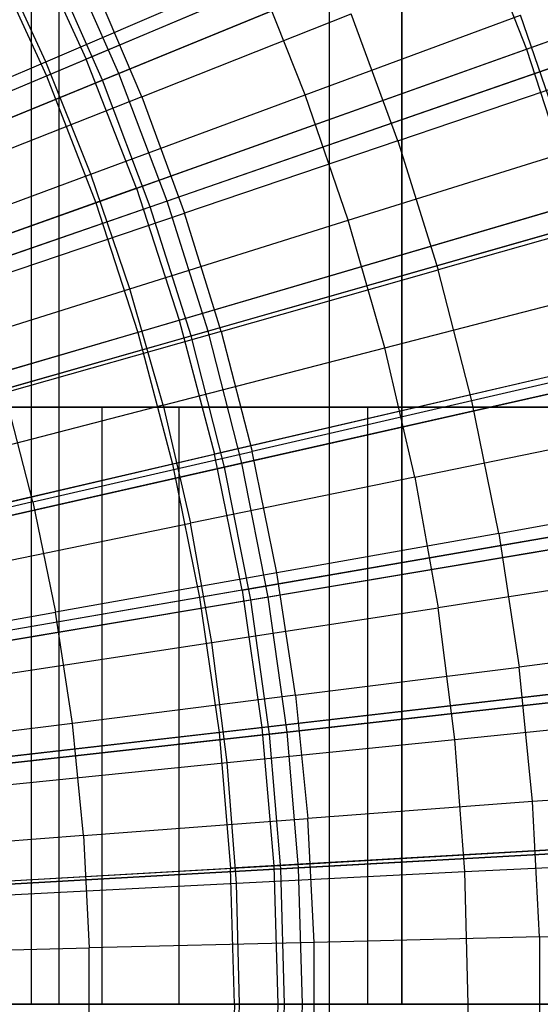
# Model space of a CAD drawing. Extents: x 0.1 to 12.1, y -6 to 6.
# Tile 218 of 256: x 7.514 to 7.863, y 0 to 0.66. Entities that reach past the tile are written whole.
import ezdxf

# ---------------------------------------------------------------- set-up
doc = ezdxf.new("R2010")
doc.units = 0
doc.header["$LTSCALE"] = 2.54
doc.layers.get('0').update_dxf_attribs({"linetype": 'CONTINUOUS'})

# ---------------------------------------------------------------- blocks, each defined once
blk = doc.blocks.new('DROPS_COLOR_B-11195_STL')
at = {"color": 0}
for p, q in [((7.72166, -0.9, 47.57308), (7.72166, 0.9, 47.57308)), ((7.72166, -0.9, 47.57308), (7.72166, 0.9, 47.57308)), ((7.72166, -0.9, 40.29602), (7.72166, 0.9, 40.29602)), ((7.72166, -0.9, 40.29602), (7.72166, 0.9, 40.29602)), ((7.52207, 0, 32.16845), (7.52207, 0.8, 32.16845)), ((7.52207, 0, 32.16845), (7.52207, 0.8, 32.16845)), ((7.52207, 0, 21.70531), (7.52207, 0.8, 21.70531)), ((7.52207, 0, 21.70531), (7.52207, 0.8, 21.70531)), ((7.54029, 0.8, 31.93688), (7.54029, 0, 31.93688)), ((7.54029, 0.8, 21.93688), (7.54029, 0, 21.93688)), ((7.54029, 0.8, 31.93688), (7.54029, 0, 31.93688)), ((7.54029, 0.8, 21.93688), (7.54029, 0, 21.93688)), ((7.7701, 0, 36.63535), (7.7701, 0.8, 36.63535)), ((7.7701, 0, 36.63535), (7.7701, 0.8, 36.63535)), ((7.7701, 0.8, 17.23842), (7.7701, 0, 17.23842)), ((7.7701, 0.8, 17.23842), (7.7701, 0, 17.23842)), ((7.84018, 0.75231, 13.16251), (7.55864, 0.63333, 13.27646)), ((7.84018, 0.75231, 13.16251), (7.55864, 0.63333, 13.27646)), ((7.53201, 0.62208, 2.1004), (7.81409, 0.74128, 2.21277)), ((7.53201, 0.62208, 2.1004), (7.81409, 0.74128, 2.21277)), ((7.81409, 0.74128, 2.21277), (7.85355, 0.63994, 2.21277)), ((7.81409, 0.74128, 2.21277), (7.85355, 0.63994, 2.21277)), ((7.85355, 0.63994, 2.21277), (8.13569, 0.7406, 2.3419)), ((7.85355, 0.63994, 2.21277), (8.13569, 0.7406, 2.3419)), ((7.52004, 0.71785, 13.27646), (7.55864, 0.63333, 13.27646)), ((7.52004, 0.71785, 13.27646), (7.55864, 0.63333, 13.27646)), ((7.49409, 0.7051, 2.1004), (7.53201, 0.62208, 2.1004)), ((7.49409, 0.7051, 2.1004), (7.53201, 0.62208, 2.1004)), ((7.53162, 0.63151, 13.54139), (7.49775, 0.70523, 13.54139)), ((7.53162, 0.63151, 13.54139), (7.49775, 0.70523, 13.54139)), ((7.53162, 0.63151, 13.54139), (7.67247, 0.69195, 13.48337)), ((7.53162, 0.63151, 13.54139), (7.67247, 0.69195, 13.48337)), ((7.70544, 0.60939, 13.48337), (7.67247, 0.69195, 13.48337)), ((7.70544, 0.60939, 13.48337), (7.67247, 0.69195, 13.48337)), ((7.5959, 0.60809, 13.60807), (7.56341, 0.68449, 13.60807)), ((7.5959, 0.60809, 13.60807), (7.56341, 0.68449, 13.60807)), ((7.5959, 0.60809, 13.60807), (7.73627, 0.66367, 13.55036)), ((7.5959, 0.60809, 13.60807), (7.73627, 0.66367, 13.55036)), ((7.70544, 0.60939, 13.48337), (7.84969, 0.66281, 13.42089)), ((7.70544, 0.60939, 13.48337), (7.84969, 0.66281, 13.42089)), ((7.7675, 0.57861, 13.55036), (7.73627, 0.66367, 13.55036)), ((7.7675, 0.57861, 13.55036), (7.73627, 0.66367, 13.55036)), ((7.88096, 0.57132, 13.42089), (7.84969, 0.66281, 13.42089)), ((7.88096, 0.57132, 13.42089), (7.84969, 0.66281, 13.42089)), ((7.59235, 0.54674, 13.27646), (7.88023, 0.64946, 13.16251)), ((7.59235, 0.54674, 13.27646), (7.88023, 0.64946, 13.16251)), ((7.56512, 0.53703, 2.1004), (7.85355, 0.63994, 2.21277)), ((7.56512, 0.53703, 2.1004), (7.85355, 0.63994, 2.21277)), ((7.85355, 0.63994, 2.21277), (7.88716, 0.5365, 2.21277)), ((7.85355, 0.63994, 2.21277), (7.88716, 0.5365, 2.21277)), ((7.27172, 0.51208, 13.37336), (7.55864, 0.63333, 13.27646)), ((7.27172, 0.51208, 13.37336), (7.55864, 0.63333, 13.27646)), ((7.59235, 0.54674, 13.27646), (7.55864, 0.63333, 13.27646)), ((7.59235, 0.54674, 13.27646), (7.55864, 0.63333, 13.27646)), ((7.39115, 0.57123, 13.59504), (7.53162, 0.63151, 13.54139)), ((7.39115, 0.57123, 13.59504), (7.53162, 0.63151, 13.54139)), ((7.56172, 0.55616, 13.54139), (7.53162, 0.63151, 13.54139)), ((7.56172, 0.55616, 13.54139), (7.53162, 0.63151, 13.54139)), ((7.7675, 0.57861, 13.55036), (7.91075, 0.62715, 13.48847)), ((7.7675, 0.57861, 13.55036), (7.91075, 0.62715, 13.48847)), ((7.24463, 0.50063, 2.00512), (7.53201, 0.62208, 2.1004)), ((7.24463, 0.50063, 2.00512), (7.53201, 0.62208, 2.1004)), ((7.53201, 0.62208, 2.1004), (7.56512, 0.53703, 2.1004)), ((7.53201, 0.62208, 2.1004), (7.56512, 0.53703, 2.1004)), ((7.5959, 0.60809, 13.60807), (7.45582, 0.55263, 13.66163)), ((7.5959, 0.60809, 13.60807), (7.45582, 0.55263, 13.66163)), ((7.56172, 0.55616, 13.54139), (7.70544, 0.60939, 13.48337)), ((7.56172, 0.55616, 13.54139), (7.70544, 0.60939, 13.48337)), ((7.5959, 0.60809, 13.60807), (7.62452, 0.53016, 13.60807)), ((7.5959, 0.60809, 13.60807), (7.62452, 0.53016, 13.60807)), ((7.7342, 0.52527, 13.48337), (7.70544, 0.60939, 13.48337)), ((7.7342, 0.52527, 13.48337), (7.70544, 0.60939, 13.48337)), ((7.7675, 0.57861, 13.55036), (7.62452, 0.53016, 13.60807)), ((7.7675, 0.57861, 13.55036), (7.62452, 0.53016, 13.60807)), ((7.7675, 0.57861, 13.55036), (7.79441, 0.49209, 13.55036)), ((7.7675, 0.57861, 13.55036), (7.79441, 0.49209, 13.55036)), ((7.7342, 0.52527, 13.48337), (7.88096, 0.57132, 13.42089)), ((7.7342, 0.52527, 13.48337), (7.88096, 0.57132, 13.42089)), ((7.41837, 0.50307, 13.59504), (7.56172, 0.55616, 13.54139)), ((7.41837, 0.50307, 13.59504), (7.56172, 0.55616, 13.54139)), ((7.58796, 0.47939, 13.54139), (7.56172, 0.55616, 13.54139)), ((7.58796, 0.47939, 13.54139), (7.56172, 0.55616, 13.54139)), ((7.59235, 0.54674, 13.27646), (7.29898, 0.44207, 13.37336)), ((7.59235, 0.54674, 13.27646), (7.29898, 0.44207, 13.37336)), ((7.59235, 0.54674, 13.27646), (7.62106, 0.45837, 13.27646)), ((7.59235, 0.54674, 13.27646), (7.62106, 0.45837, 13.27646)), ((7.62106, 0.45837, 13.27646), (7.91433, 0.54448, 13.16251)), ((7.62106, 0.45837, 13.27646), (7.91433, 0.54448, 13.16251)), ((7.27128, 0.43218, 2.00512), (7.56512, 0.53703, 2.1004)), ((7.27128, 0.43218, 2.00512), (7.56512, 0.53703, 2.1004)), ((7.56512, 0.53703, 2.1004), (7.59332, 0.45022, 2.1004)), ((7.56512, 0.53703, 2.1004), (7.59332, 0.45022, 2.1004)), ((7.88716, 0.5365, 2.21277), (7.59332, 0.45022, 2.1004)), ((7.88716, 0.5365, 2.21277), (7.59332, 0.45022, 2.1004)), ((7.48182, 0.4818, 13.66163), (7.62452, 0.53016, 13.60807)), ((7.48182, 0.4818, 13.66163), (7.62452, 0.53016, 13.60807)), ((7.64918, 0.45088, 13.60807), (7.62452, 0.53016, 13.60807)), ((7.64918, 0.45088, 13.60807), (7.62452, 0.53016, 13.60807)), ((7.93992, 0.53337, 13.48847), (7.79441, 0.49209, 13.55036)), ((7.93992, 0.53337, 13.48847), (7.79441, 0.49209, 13.55036)), ((7.58796, 0.47939, 13.54139), (7.7342, 0.52527, 13.48337)), ((7.58796, 0.47939, 13.54139), (7.7342, 0.52527, 13.48337)), ((7.75865, 0.4398, 13.48337), (7.7342, 0.52527, 13.48337)), ((7.75865, 0.4398, 13.48337), (7.7342, 0.52527, 13.48337)), ((7.64918, 0.45088, 13.60807), (7.79441, 0.49209, 13.55036)), ((7.64918, 0.45088, 13.60807), (7.79441, 0.49209, 13.55036)), ((7.81695, 0.40432, 13.55036), (7.79441, 0.49209, 13.55036)), ((7.81695, 0.40432, 13.55036), (7.79441, 0.49209, 13.55036)), ((7.44211, 0.43363, 13.59504), (7.58796, 0.47939, 13.54139)), ((7.44211, 0.43363, 13.59504), (7.58796, 0.47939, 13.54139)), ((7.61028, 0.40139, 13.54139), (7.58796, 0.47939, 13.54139)), ((7.61028, 0.40139, 13.54139), (7.58796, 0.47939, 13.54139)), ((7.75865, 0.4398, 13.48337), (7.90756, 0.47836, 13.42089)), ((7.75865, 0.4398, 13.48337), (7.90756, 0.47836, 13.42089)), ((7.32219, 0.37061, 13.37336), (7.62106, 0.45837, 13.27646)), ((7.32219, 0.37061, 13.37336), (7.62106, 0.45837, 13.27646)), ((7.62106, 0.45837, 13.27646), (7.64468, 0.3685, 13.27646)), ((7.62106, 0.45837, 13.27646), (7.64468, 0.3685, 13.27646)), ((7.59332, 0.45022, 2.1004), (7.29398, 0.36233, 2.00512)), ((7.59332, 0.45022, 2.1004), (7.29398, 0.36233, 2.00512)), ((7.64918, 0.45088, 13.60807), (7.50423, 0.40976, 13.66163)), ((7.64918, 0.45088, 13.60807), (7.50423, 0.40976, 13.66163)), ((7.59332, 0.45022, 2.1004), (7.61653, 0.36195, 2.1004)), ((7.59332, 0.45022, 2.1004), (7.61653, 0.36195, 2.1004)), ((7.64918, 0.45088, 13.60807), (7.66982, 0.37046, 13.60807)), ((7.64918, 0.45088, 13.60807), (7.66982, 0.37046, 13.60807)), ((7.61028, 0.40139, 13.54139), (7.75865, 0.4398, 13.48337)), ((7.61028, 0.40139, 13.54139), (7.75865, 0.4398, 13.48337)), ((7.94239, 0.43773, 13.16251), (7.64468, 0.3685, 13.27646)), ((7.94239, 0.43773, 13.16251), (7.64468, 0.3685, 13.27646)), ((7.77875, 0.3532, 13.48337), (7.75865, 0.4398, 13.48337)), ((7.77875, 0.3532, 13.48337), (7.75865, 0.4398, 13.48337)), ((7.96435, 0.43824, 13.48847), (7.81695, 0.40432, 13.55036)), ((7.96435, 0.43824, 13.48847), (7.81695, 0.40432, 13.55036)), ((7.9148, 0.43132, 2.21277), (7.61653, 0.36195, 2.1004)), ((7.9148, 0.43132, 2.21277), (7.61653, 0.36195, 2.1004)), ((7.523, 0.33667, 13.66163), (7.50423, 0.40976, 13.66163)), ((7.523, 0.33667, 13.66163), (7.50423, 0.40976, 13.66163)), ((7.81695, 0.40432, 13.55036), (7.66982, 0.37046, 13.60807)), ((7.81695, 0.40432, 13.55036), (7.66982, 0.37046, 13.60807)), ((7.83504, 0.31554, 13.55036), (7.81695, 0.40432, 13.55036)), ((7.83504, 0.31554, 13.55036), (7.81695, 0.40432, 13.55036)), ((7.62086, 0.4, 34.22102), (7.29871, 0.4, 34.48556)), ((7.29871, 0.4, 19.3882), (7.62086, 0.4, 19.65274)), ((7.62086, 0.4, 34.22102), (7.29871, 0.4, 34.48556)), ((7.29871, 0.4, 19.3882), (7.62086, 0.4, 19.65274)), ((7.35747, 0.4, 33.15767), (7.56932, 0.4, 32.82617)), ((7.56932, 0.4, 21.0476), (7.35747, 0.4, 20.7161)), ((7.56932, 0.4, 21.0476), (7.35747, 0.4, 20.7161)), ((7.35747, 0.4, 33.15767), (7.56932, 0.4, 32.82617)), ((7.61028, 0.40139, 13.54139), (7.4623, 0.36307, 13.59504)), ((7.61028, 0.40139, 13.54139), (7.4623, 0.36307, 13.59504)), ((7.56932, 0.4, 32.82617), (7.74724, 0.4, 32.47528)), ((7.74724, 0.4, 21.39848), (7.56932, 0.4, 21.0476)), ((7.56932, 0, 21.0476), (7.56932, 0.4, 21.0476)), ((7.74724, 0.4, 21.39848), (7.56932, 0.4, 21.0476)), ((7.56932, 0, 21.0476), (7.56932, 0.4, 21.0476)), ((7.56932, 0, 32.82617), (7.56932, 0.4, 32.82617)), ((7.56932, 0.4, 32.82617), (7.74724, 0.4, 32.47528)), ((7.56932, 0, 32.82617), (7.56932, 0.4, 32.82617)), ((7.61028, 0.40139, 13.54139), (7.62862, 0.32235, 13.54139)), ((7.61028, 0.40139, 13.54139), (7.62862, 0.32235, 13.54139)), ((7.91875, 0.4, 33.92944), (7.62086, 0.4, 34.22102)), ((7.62086, 0.4, 19.65274), (7.91875, 0.4, 19.94433)), ((7.62086, 0, 34.22102), (7.62086, 0.4, 34.22102)), ((7.91875, 0.4, 33.92944), (7.62086, 0.4, 34.22102)), ((7.62086, 0, 34.22102), (7.62086, 0.4, 34.22102)), ((7.62086, 0, 19.65274), (7.62086, 0.4, 19.65274)), ((7.62086, 0, 19.65274), (7.62086, 0.4, 19.65274)), ((7.62086, 0.4, 19.65274), (7.91875, 0.4, 19.94433)), ((7.74724, 0.4, 32.47528), (7.88946, 0.4, 32.10848)), ((7.88946, 0.4, 21.76528), (7.74724, 0.4, 21.39848)), ((7.74724, 0, 21.39848), (7.74724, 0.4, 21.39848)), ((7.88946, 0.4, 21.76528), (7.74724, 0.4, 21.39848)), ((7.74724, 0, 21.39848), (7.74724, 0.4, 21.39848)), ((7.74724, 0, 32.47528), (7.74724, 0.4, 32.47528)), ((7.74724, 0.4, 32.47528), (7.88946, 0.4, 32.10848)), ((7.74724, 0, 32.47528), (7.74724, 0.4, 32.47528)), ((7.77875, 0.3532, 13.48337), (7.92942, 0.38417, 13.42089)), ((7.77875, 0.3532, 13.48337), (7.92942, 0.38417, 13.42089)), ((7.523, 0.33667, 13.66163), (7.66982, 0.37046, 13.60807)), ((7.523, 0.33667, 13.66163), (7.66982, 0.37046, 13.60807)), ((7.6864, 0.28911, 13.60807), (7.66982, 0.37046, 13.60807)), ((7.6864, 0.28911, 13.60807), (7.66982, 0.37046, 13.60807)), ((7.34129, 0.29795, 13.37336), (7.64468, 0.3685, 13.27646)), ((7.34129, 0.29795, 13.37336), (7.64468, 0.3685, 13.27646)), ((7.66314, 0.27743, 13.27646), (7.64468, 0.3685, 13.27646)), ((7.66314, 0.27743, 13.27646), (7.64468, 0.3685, 13.27646)), ((7.61653, 0.36195, 2.1004), (7.31265, 0.29129, 2.00512)), ((7.61653, 0.36195, 2.1004), (7.31265, 0.29129, 2.00512)), ((7.61653, 0.36195, 2.1004), (7.63465, 0.2725, 2.1004)), ((7.61653, 0.36195, 2.1004), (7.63465, 0.2725, 2.1004)), ((7.77875, 0.3532, 13.48337), (7.62862, 0.32235, 13.54139)), ((7.77875, 0.3532, 13.48337), (7.62862, 0.32235, 13.54139)), ((7.77875, 0.3532, 13.48337), (7.79443, 0.2657, 13.48337)), ((7.77875, 0.3532, 13.48337), (7.79443, 0.2657, 13.48337)), ((7.523, 0.33667, 13.66163), (7.37648, 0.30296, 13.71107)), ((7.523, 0.33667, 13.66163), (7.37648, 0.30296, 13.71107)), ((7.523, 0.33667, 13.66163), (7.53806, 0.26274, 13.66163)), ((7.523, 0.33667, 13.66163), (7.53806, 0.26274, 13.66163)), ((7.83504, 0.31554, 13.55036), (7.98396, 0.34201, 13.48847)), ((7.83504, 0.31554, 13.55036), (7.98396, 0.34201, 13.48847)), ((7.9364, 0.32472, 2.21277), (7.63465, 0.2725, 2.1004)), ((7.9364, 0.32472, 2.21277), (7.63465, 0.2725, 2.1004)), ((7.66314, 0.27743, 13.27646), (7.96431, 0.32955, 13.16251)), ((7.66314, 0.27743, 13.27646), (7.96431, 0.32955, 13.16251)), ((7.47889, 0.29158, 13.59504), (7.62862, 0.32235, 13.54139)), ((7.47889, 0.29158, 13.59504), (7.62862, 0.32235, 13.54139)), ((7.64293, 0.24249, 13.54139), (7.62862, 0.32235, 13.54139)), ((7.64293, 0.24249, 13.54139), (7.62862, 0.32235, 13.54139)), ((7.83504, 0.31554, 13.55036), (7.6864, 0.28911, 13.60807)), ((7.83504, 0.31554, 13.55036), (7.6864, 0.28911, 13.60807)), ((7.83504, 0.31554, 13.55036), (7.84866, 0.22596, 13.55036)), ((7.83504, 0.31554, 13.55036), (7.84866, 0.22596, 13.55036)), ((7.6864, 0.28911, 13.60807), (7.53806, 0.26274, 13.66163)), ((7.6864, 0.28911, 13.60807), (7.53806, 0.26274, 13.66163)), ((7.69888, 0.20703, 13.60807), (7.6864, 0.28911, 13.60807)), ((7.69888, 0.20703, 13.60807), (7.6864, 0.28911, 13.60807)), ((7.94648, 0.28899, 13.42089), (7.79443, 0.2657, 13.48337)), ((7.94648, 0.28899, 13.42089), (7.79443, 0.2657, 13.48337)), ((7.66314, 0.27743, 13.27646), (7.35621, 0.22432, 13.37336)), ((7.66314, 0.27743, 13.27646), (7.35621, 0.22432, 13.37336)), ((7.66314, 0.27743, 13.27646), (7.67636, 0.18546, 13.27646)), ((7.66314, 0.27743, 13.27646), (7.67636, 0.18546, 13.27646)), ((7.63465, 0.2725, 2.1004), (7.32724, 0.2193, 2.00512)), ((7.63465, 0.2725, 2.1004), (7.32724, 0.2193, 2.00512)), ((7.63465, 0.2725, 2.1004), (7.64764, 0.18216, 2.1004)), ((7.63465, 0.2725, 2.1004), (7.64764, 0.18216, 2.1004)), ((7.64293, 0.24249, 13.54139), (7.79443, 0.2657, 13.48337)), ((7.64293, 0.24249, 13.54139), (7.79443, 0.2657, 13.48337)), ((7.80566, 0.17751, 13.48337), (7.79443, 0.2657, 13.48337)), ((7.80566, 0.17751, 13.48337), (7.79443, 0.2657, 13.48337)), ((7.39004, 0.23643, 13.71107), (7.53806, 0.26274, 13.66163)), ((7.39004, 0.23643, 13.71107), (7.53806, 0.26274, 13.66163)), ((7.5494, 0.18815, 13.66163), (7.53806, 0.26274, 13.66163)), ((7.5494, 0.18815, 13.66163), (7.53806, 0.26274, 13.66163)), ((7.99872, 0.24491, 13.48847), (7.84866, 0.22596, 13.55036)), ((7.99872, 0.24491, 13.48847), (7.84866, 0.22596, 13.55036)), ((7.49184, 0.21934, 13.59504), (7.64293, 0.24249, 13.54139)), ((7.49184, 0.21934, 13.59504), (7.64293, 0.24249, 13.54139)), ((7.65318, 0.16201, 13.54139), (7.64293, 0.24249, 13.54139)), ((7.65318, 0.16201, 13.54139), (7.64293, 0.24249, 13.54139)), ((7.69888, 0.20703, 13.60807), (7.84866, 0.22596, 13.55036)), ((7.69888, 0.20703, 13.60807), (7.84866, 0.22596, 13.55036)), ((7.85775, 0.1358, 13.55036), (7.84866, 0.22596, 13.55036)), ((7.85775, 0.1358, 13.55036), (7.84866, 0.22596, 13.55036)), ((7.67636, 0.18546, 13.27646), (7.98002, 0.2203, 13.16251)), ((7.67636, 0.18546, 13.27646), (7.98002, 0.2203, 13.16251)), ((7.95188, 0.21707, 2.21277), (7.64764, 0.18216, 2.1004)), ((7.95188, 0.21707, 2.21277), (7.64764, 0.18216, 2.1004)), ((7.69888, 0.20703, 13.60807), (7.5494, 0.18815, 13.66163)), ((7.69888, 0.20703, 13.60807), (7.5494, 0.18815, 13.66163)), ((7.69888, 0.20703, 13.60807), (7.70721, 0.12443, 13.60807)), ((7.69888, 0.20703, 13.60807), (7.70721, 0.12443, 13.60807)), ((7.80566, 0.17751, 13.48337), (7.9587, 0.19307, 13.42089)), ((7.80566, 0.17751, 13.48337), (7.9587, 0.19307, 13.42089)), ((7.36691, 0.14995, 13.37336), (7.67636, 0.18546, 13.27646)), ((7.36691, 0.14995, 13.37336), (7.67636, 0.18546, 13.27646)), ((7.5494, 0.18815, 13.66163), (7.40024, 0.16931, 13.71107)), ((7.5494, 0.18815, 13.66163), (7.40024, 0.16931, 13.71107)), ((7.55697, 0.11308, 13.66163), (7.5494, 0.18815, 13.66163)), ((7.55697, 0.11308, 13.66163), (7.5494, 0.18815, 13.66163)), ((7.67636, 0.18546, 13.27646), (7.68431, 0.09288, 13.27646)), ((7.67636, 0.18546, 13.27646), (7.68431, 0.09288, 13.27646)), ((7.64764, 0.18216, 2.1004), (7.33769, 0.1466, 2.00512)), ((7.64764, 0.18216, 2.1004), (7.33769, 0.1466, 2.00512)), ((7.64764, 0.18216, 2.1004), (7.65545, 0.09123, 2.1004)), ((7.64764, 0.18216, 2.1004), (7.65545, 0.09123, 2.1004)), ((7.65318, 0.16201, 13.54139), (7.80566, 0.17751, 13.48337)), ((7.65318, 0.16201, 13.54139), (7.80566, 0.17751, 13.48337)), ((7.81241, 0.08887, 13.48337), (7.80566, 0.17751, 13.48337)), ((7.81241, 0.08887, 13.48337), (7.80566, 0.17751, 13.48337)), ((7.50111, 0.14654, 13.59504), (7.65318, 0.16201, 13.54139)), ((7.50111, 0.14654, 13.59504), (7.65318, 0.16201, 13.54139)), ((7.65934, 0.08111, 13.54139), (7.65318, 0.16201, 13.54139)), ((7.65934, 0.08111, 13.54139), (7.65318, 0.16201, 13.54139)), ((8.00857, 0.1472, 13.48847), (7.85775, 0.1358, 13.55036)), ((8.00857, 0.1472, 13.48847), (7.85775, 0.1358, 13.55036)), ((7.85775, 0.1358, 13.55036), (7.70721, 0.12443, 13.60807)), ((7.85775, 0.1358, 13.55036), (7.70721, 0.12443, 13.60807)), ((7.8623, 0.04531, 13.55036), (7.85775, 0.1358, 13.55036)), ((7.8623, 0.04531, 13.55036), (7.85775, 0.1358, 13.55036)), ((7.55697, 0.11308, 13.66163), (7.70721, 0.12443, 13.60807)), ((7.55697, 0.11308, 13.66163), (7.70721, 0.12443, 13.60807)), ((7.71138, 0.04151, 13.60807), (7.70721, 0.12443, 13.60807)), ((7.71138, 0.04151, 13.60807), (7.70721, 0.12443, 13.60807)), ((7.55697, 0.11308, 13.66163), (7.40706, 0.10176, 13.71107)), ((7.55697, 0.11308, 13.66163), (7.40706, 0.10176, 13.71107)), ((7.55697, 0.11308, 13.66163), (7.56076, 0.03773, 13.66163)), ((7.55697, 0.11308, 13.66163), (7.56076, 0.03773, 13.66163)), ((7.96119, 0.10871, 2.21277), (7.65545, 0.09123, 2.1004)), ((7.96119, 0.10871, 2.21277), (7.65545, 0.09123, 2.1004)), ((7.68431, 0.09288, 13.27646), (7.98947, 0.11033, 13.16251)), ((7.68431, 0.09288, 13.27646), (7.98947, 0.11033, 13.16251)), ((7.37334, 0.0751, 13.37336), (7.68431, 0.09288, 13.27646)), ((7.37334, 0.0751, 13.37336), (7.68431, 0.09288, 13.27646)), ((7.68431, 0.09288, 13.27646), (7.68696, 0, 13.27646)), ((7.68431, 0.09288, 13.27646), (7.68696, 0, 13.27646)), ((7.81241, 0.08887, 13.48337), (7.96604, 0.09666, 13.42089)), ((7.81241, 0.08887, 13.48337), (7.96604, 0.09666, 13.42089)), ((7.34398, 0.07342, 2.00512), (7.65545, 0.09123, 2.1004)), ((7.34398, 0.07342, 2.00512), (7.65545, 0.09123, 2.1004)), ((7.65806, 0, 2.1004), (7.65545, 0.09123, 2.1004)), ((7.65806, 0, 2.1004), (7.65545, 0.09123, 2.1004)), ((7.65934, 0.08111, 13.54139), (7.81241, 0.08887, 13.48337)), ((7.65934, 0.08111, 13.54139), (7.81241, 0.08887, 13.48337)), ((7.81467, 0, 13.48337), (7.81241, 0.08887, 13.48337)), ((7.81467, 0, 13.48337), (7.81241, 0.08887, 13.48337)), ((7.50668, 0.07337, 13.59504), (7.65934, 0.08111, 13.54139)), ((7.50668, 0.07337, 13.59504), (7.65934, 0.08111, 13.54139)), ((7.6614, 0, 13.54139), (7.65934, 0.08111, 13.54139)), ((7.6614, 0, 13.54139), (7.65934, 0.08111, 13.54139)), ((7.8623, 0.04531, 13.55036), (8.01351, 0.04911, 13.48847)), ((7.8623, 0.04531, 13.55036), (8.01351, 0.04911, 13.48847)), ((7.71138, 0.04151, 13.60807), (7.56076, 0.03773, 13.66163)), ((7.71138, 0.04151, 13.60807), (7.56076, 0.03773, 13.66163)), ((7.8623, 0.04531, 13.55036), (7.71138, 0.04151, 13.60807)), ((7.8623, 0.04531, 13.55036), (7.71138, 0.04151, 13.60807)), ((7.71138, -0.04151, 13.60807), (7.71138, 0.04151, 13.60807)), ((7.71138, -0.04151, 13.60807), (7.71138, 0.04151, 13.60807)), ((7.8623, 0.04531, 13.55036), (7.8623, -0.04531, 13.55036)), ((7.8623, 0.04531, 13.55036), (7.8623, -0.04531, 13.55036)), ((7.41047, 0.03395, 13.71107), (7.56076, 0.03773, 13.66163)), ((7.41047, 0.03395, 13.71107), (7.56076, 0.03773, 13.66163)), ((7.56076, -0.03773, 13.66163), (7.56076, 0.03773, 13.66163)), ((7.56076, -0.03773, 13.66163), (7.56076, 0.03773, 13.66163)), ((7.65806, 0, 2.1004), (7.34607, 0, 2.00512)), ((7.65806, 0, 2.1004), (7.34607, 0, 2.00512)), ((7.37548, 0, 13.37336), (7.68696, 0, 13.27646)), ((7.37548, 0, 13.37336), (7.68696, 0, 13.27646)), ((7.50854, 0, 13.59504), (7.6614, 0, 13.54139)), ((7.50854, 0, 13.59504), (7.6614, 0, 13.54139)), ((7.65806, 0, 2.1004), (7.65545, -0.09123, 2.1004)), ((7.65806, 0, 2.1004), (7.65545, -0.09123, 2.1004)), ((7.65806, 0, 2.1004), (7.96429, 0, 2.21277)), ((7.65806, 0, 2.1004), (7.96429, 0, 2.21277)), ((7.65934, -0.08111, 13.54139), (7.6614, 0, 13.54139)), ((7.65934, -0.08111, 13.54139), (7.6614, 0, 13.54139)), ((7.6614, 0, 13.54139), (7.81467, 0, 13.48337)), ((7.6614, 0, 13.54139), (7.81467, 0, 13.48337)), ((7.68696, 0, 13.27646), (7.68431, -0.09288, 13.27646)), ((7.68696, 0, 13.27646), (7.68431, -0.09288, 13.27646)), ((7.68696, 0, 13.27646), (7.99262, 0, 13.16251)), ((7.68696, 0, 13.27646), (7.99262, 0, 13.16251)), ((7.81241, -0.08887, 13.48337), (7.81467, 0, 13.48337)), ((7.81241, -0.08887, 13.48337), (7.81467, 0, 13.48337)), ((7.81467, 0, 13.48337), (7.96849, 0, 13.42089)), ((7.81467, 0, 13.48337), (7.96849, 0, 13.42089))]:
    blk.add_line(p, q, dxfattribs=at)
blk = doc.blocks.new('GROUP_1')
at = {"color": 0}
for p, q in [((7.50954, 6.61645, 0.2261), (7.80134, 6.73613, 0.32467)), ((7.50954, 6.61645, 0.2261), (7.80134, 6.73613, 0.32467)), ((7.81216, 6.74056, 11.6713), (7.52055, 6.62096, 11.77053)), ((7.81216, 6.74056, 11.6713), (7.52055, 6.62096, 11.77053)), ((7.52055, 6.62096, 11.77053), (7.48354, 6.7045, 11.77053)), ((7.52055, 6.62096, 11.77053), (7.48354, 6.7045, 11.77053)), ((7.50954, 6.61645, 0.2261), (7.4728, 6.69938, 0.2261)), ((7.50954, 6.61645, 0.2261), (7.4728, 6.69938, 0.2261)), ((7.85066, 6.63871, 11.6713), (7.55285, 6.53549, 11.77053)), ((7.85066, 6.63871, 11.6713), (7.55285, 6.53549, 11.77053)), ((7.54162, 6.5316, 0.2261), (7.83962, 6.63488, 0.32467)), ((7.54162, 6.5316, 0.2261), (7.83962, 6.63488, 0.32467)), ((7.52055, 6.62096, 11.77053), (7.22432, 6.49947, 11.85225)), ((7.52055, 6.62096, 11.77053), (7.22432, 6.49947, 11.85225)), ((7.55285, 6.53549, 11.77053), (7.52055, 6.62096, 11.77053)), ((7.55285, 6.53549, 11.77053), (7.52055, 6.62096, 11.77053)), ((7.21316, 6.49489, 0.14503), (7.50954, 6.61645, 0.2261)), ((7.21316, 6.49489, 0.14503), (7.50954, 6.61645, 0.2261)), ((7.54162, 6.5316, 0.2261), (7.50954, 6.61645, 0.2261)), ((7.54162, 6.5316, 0.2261), (7.50954, 6.61645, 0.2261)), ((7.23894, 6.4267, 0.14503), (7.54162, 6.5316, 0.2261)), ((7.23894, 6.4267, 0.14503), (7.54162, 6.5316, 0.2261)), ((7.55285, 6.53549, 11.77053), (7.25034, 6.43065, 11.85225)), ((7.55285, 6.53549, 11.77053), (7.25034, 6.43065, 11.85225)), ((7.56893, 6.4451, 0.2261), (7.54162, 6.5316, 0.2261)), ((7.56893, 6.4451, 0.2261), (7.54162, 6.5316, 0.2261)), ((7.58036, 6.44836, 11.77053), (7.55285, 6.53549, 11.77053)), ((7.58036, 6.44836, 11.77053), (7.55285, 6.53549, 11.77053)), ((7.56893, 6.4451, 0.2261), (7.87221, 6.53166, 0.32467)), ((7.56893, 6.4451, 0.2261), (7.87221, 6.53166, 0.32467)), ((7.88345, 6.53486, 11.6713), (7.58036, 6.44836, 11.77053)), ((7.88345, 6.53486, 11.6713), (7.58036, 6.44836, 11.77053)), ((7.58036, 6.44836, 11.77053), (7.27249, 6.36049, 11.85225)), ((7.58036, 6.44836, 11.77053), (7.27249, 6.36049, 11.85225)), ((7.60299, 6.35984, 11.77053), (7.58036, 6.44836, 11.77053)), ((7.60299, 6.35984, 11.77053), (7.58036, 6.44836, 11.77053)), ((7.26089, 6.35718, 0.14503), (7.56893, 6.4451, 0.2261)), ((7.26089, 6.35718, 0.14503), (7.56893, 6.4451, 0.2261)), ((7.59139, 6.35721, 0.2261), (7.56893, 6.4451, 0.2261)), ((7.59139, 6.35721, 0.2261), (7.56893, 6.4451, 0.2261)), ((7.59139, 6.35721, 0.2261), (7.89901, 6.42678, 0.32467)), ((7.59139, 6.35721, 0.2261), (7.89901, 6.42678, 0.32467)), ((7.91041, 6.42936, 11.6713), (7.60299, 6.35984, 11.77053)), ((7.91041, 6.42936, 11.6713), (7.60299, 6.35984, 11.77053)), ((7.60299, 6.35984, 11.77053), (7.29071, 6.28921, 11.85225)), ((7.60299, 6.35984, 11.77053), (7.29071, 6.28921, 11.85225)), ((7.62066, 6.27019, 11.77053), (7.60299, 6.35984, 11.77053)), ((7.62066, 6.27019, 11.77053), (7.60299, 6.35984, 11.77053)), ((7.27894, 6.28655, 0.14503), (7.59139, 6.35721, 0.2261)), ((7.27894, 6.28655, 0.14503), (7.59139, 6.35721, 0.2261)), ((7.60893, 6.26822, 0.2261), (7.59139, 6.35721, 0.2261)), ((7.60893, 6.26822, 0.2261), (7.59139, 6.35721, 0.2261)), ((7.60893, 6.26822, 0.2261), (7.91994, 6.32058, 0.32467)), ((7.60893, 6.26822, 0.2261), (7.91994, 6.32058, 0.32467)), ((7.93147, 6.32252, 11.6713), (7.62066, 6.27019, 11.77053)), ((7.93147, 6.32252, 11.6713), (7.62066, 6.27019, 11.77053)), ((7.29304, 6.21503, 0.14503), (7.60893, 6.26822, 0.2261)), ((7.29304, 6.21503, 0.14503), (7.60893, 6.26822, 0.2261)), ((7.62066, 6.27019, 11.77053), (7.30493, 6.21703, 11.85225)), ((7.62066, 6.27019, 11.77053), (7.30493, 6.21703, 11.85225)), ((7.6215, 6.17838, 0.2261), (7.60893, 6.26822, 0.2261)), ((7.6215, 6.17838, 0.2261), (7.60893, 6.26822, 0.2261)), ((7.63332, 6.1797, 11.77053), (7.62066, 6.27019, 11.77053)), ((7.63332, 6.1797, 11.77053), (7.62066, 6.27019, 11.77053)), ((7.94656, 6.21468, 11.6713), (7.63332, 6.1797, 11.77053)), ((7.94656, 6.21468, 11.6713), (7.63332, 6.1797, 11.77053)), ((7.6215, 6.17838, 0.2261), (7.93494, 6.21338, 0.32467)), ((7.6215, 6.17838, 0.2261), (7.93494, 6.21338, 0.32467)), ((7.30314, 6.14283, 0.14503), (7.6215, 6.17838, 0.2261)), ((7.30314, 6.14283, 0.14503), (7.6215, 6.17838, 0.2261)), ((7.63332, 6.1797, 11.77053), (7.31513, 6.14417, 11.85225)), ((7.63332, 6.1797, 11.77053), (7.31513, 6.14417, 11.85225)), ((7.62906, 6.08799, 0.2261), (7.6215, 6.17838, 0.2261)), ((7.62906, 6.08799, 0.2261), (7.6215, 6.17838, 0.2261)), ((7.64093, 6.08865, 11.77053), (7.63332, 6.1797, 11.77053)), ((7.64093, 6.08865, 11.77053), (7.63332, 6.1797, 11.77053)), ((7.62906, 6.08799, 0.2261), (7.94396, 6.10551, 0.32467)), ((7.62906, 6.08799, 0.2261), (7.94396, 6.10551, 0.32467)), ((7.95563, 6.10616, 11.6713), (7.64093, 6.08865, 11.77053)), ((7.95563, 6.10616, 11.6713), (7.64093, 6.08865, 11.77053)), ((7.30921, 6.07018, 0.14503), (7.62906, 6.08799, 0.2261)), ((7.30921, 6.07018, 0.14503), (7.62906, 6.08799, 0.2261)), ((7.64093, 6.08865, 11.77053), (7.32126, 6.07085, 11.85225)), ((7.64093, 6.08865, 11.77053), (7.32126, 6.07085, 11.85225)), ((7.63158, 5.99731, 0.2261), (7.62906, 6.08799, 0.2261)), ((7.63158, 5.99731, 0.2261), (7.62906, 6.08799, 0.2261)), ((7.64347, 5.99731, 11.77053), (7.64093, 6.08865, 11.77053)), ((7.64347, 5.99731, 11.77053), (7.64093, 6.08865, 11.77053)), ((7.31124, 5.99731, 0.14503), (7.63158, 5.99731, 0.2261)), ((7.31124, 5.99731, 0.14503), (7.63158, 5.99731, 0.2261)), ((7.64347, 5.99731, 11.77053), (7.3233, 5.99731, 11.85225)), ((7.64347, 5.99731, 11.77053), (7.3233, 5.99731, 11.85225)), ((7.62906, 5.90664, 0.2261), (7.63158, 5.99731, 0.2261)), ((7.62906, 5.90664, 0.2261), (7.63158, 5.99731, 0.2261)), ((7.63158, 5.99731, 0.2261), (7.94697, 5.99731, 0.32467)), ((7.63158, 5.99731, 0.2261), (7.94697, 5.99731, 0.32467)), ((7.64093, 5.90598, 11.77053), (7.64347, 5.99731, 11.77053)), ((7.64093, 5.90598, 11.77053), (7.64347, 5.99731, 11.77053)), ((7.95866, 5.99731, 11.6713), (7.64347, 5.99731, 11.77053)), ((7.95866, 5.99731, 11.6713), (7.64347, 5.99731, 11.77053))]:
    blk.add_line(p, q, dxfattribs=at)
blk.add_blockref('DROPS_COLOR_B-11195_STL', (-0.06, 5.99731, -1.7), dxfattribs=at)

msp = doc.modelspace()

# ---------------------------------------------------------------- block references
at = {"color": 0}
msp.add_blockref('GROUP_1', (0.06, -5.99731, 1.7), dxfattribs=at)

doc.saveas('drawing.dxf')
